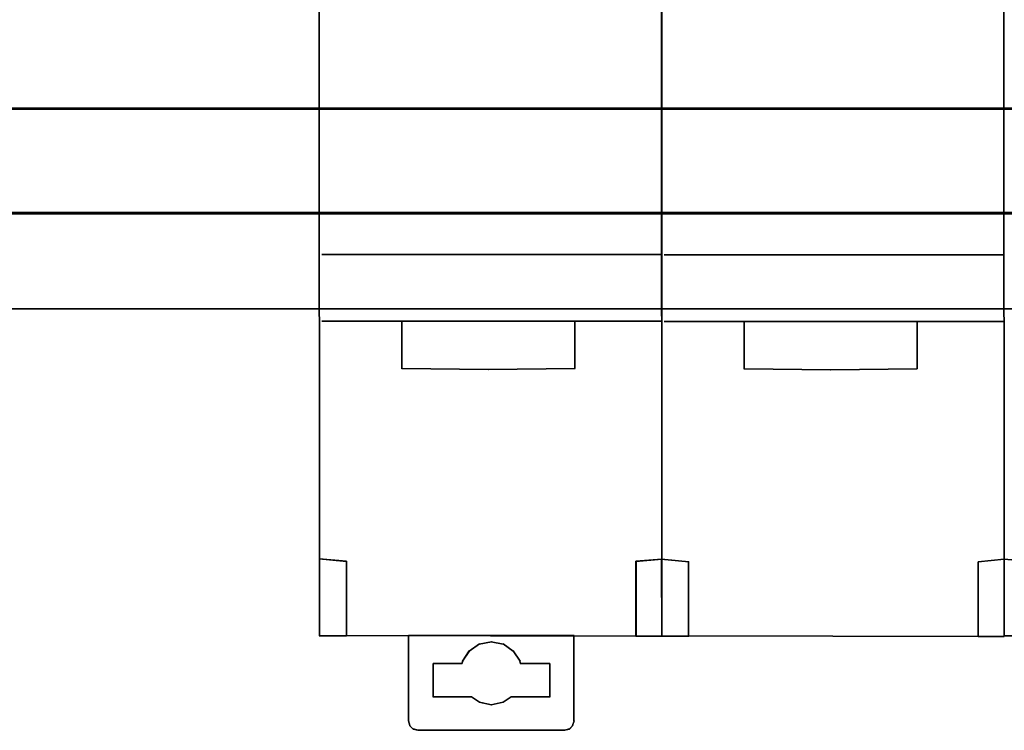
# Model space of a CAD drawing. Header units: millimetres. Extents: x 18084 to 47233, y 38174 to 56392.
# Tile 101 of 253: x 25504 to 25556, y 50573 to 50610. Entities that reach past the tile are written whole.
import ezdxf

# ---------------------------------------------------------------- set-up
doc = ezdxf.new("R2010")
doc.units = ezdxf.units.MM
doc.header["$LTSCALE"] = 100
for name, color, linetype in [('30', 7, 'Continuous'), ('45', 7, 'Continuous'), ('50', 7, 'Continuous')]:
    doc.layers.add(name, color=color, linetype=linetype)

msp = doc.modelspace()

# ---------------------------------------------------------------- linework, layer by layer
at = {"layer": '30', "color": 139}
for points in [[(25163.131, 50605.225), (25598.441, 50605.225), (25163.131, 50605.225)], [(25163.131, 50605.225), (25598.441, 50605.225), (25163.131, 50605.225)], [(25163.131, 50599.744), (25598.441, 50599.744), (25163.131, 50599.744)], [(25163.131, 50599.744), (25598.441, 50599.744), (25163.131, 50599.744)]]:
    msp.add_lwpolyline(points, close=True, dxfattribs=at)
at = {"layer": '30', "color": 7}
msp.add_lwpolyline([(25598.441, 50605.225), (25163.131, 50605.225), (25163.131, 50605.039), (25163.131, 50602.838), (25163.131, 50599.674), (25163.315, 50599.674), (25598.257, 50599.674), (25598.441, 50599.674), (25598.441, 50602.838), (25598.441, 50605.039), (25598.441, 50605.225)], close=True, dxfattribs=at)
msp.add_lwpolyline([(25598.441, 50605.225), (25163.131, 50605.225), (25163.131, 50605.039), (25163.131, 50602.838), (25163.131, 50599.674), (25163.315, 50599.674), (25598.257, 50599.674), (25598.441, 50599.674), (25598.441, 50602.838), (25598.441, 50605.039), (25598.441, 50605.225)], close=True, dxfattribs=at)
msp.add_lwpolyline([(25598.441, 50605.225), (25163.131, 50605.225), (25163.131, 50605.039), (25163.131, 50602.838), (25163.131, 50599.674), (25163.315, 50599.674), (25598.257, 50599.674), (25598.441, 50599.674), (25598.441, 50602.838), (25598.441, 50605.039), (25598.441, 50605.225)], close=True, dxfattribs=at)
msp.add_lwpolyline([(25598.441, 50605.225), (25163.131, 50605.225), (25163.131, 50605.039), (25163.131, 50602.838), (25163.131, 50599.674), (25163.315, 50599.674), (25598.257, 50599.674), (25598.441, 50599.674), (25598.441, 50602.838), (25598.441, 50605.039), (25598.441, 50605.225)], close=True, dxfattribs=at)
msp.add_lwpolyline([(25598.441, 50605.225), (25163.131, 50605.225), (25163.131, 50605.039), (25163.131, 50602.838), (25163.131, 50599.674), (25163.315, 50599.674), (25598.257, 50599.674), (25598.441, 50599.674), (25598.441, 50602.838), (25598.441, 50605.039), (25598.441, 50605.225)], close=True, dxfattribs=at)
msp.add_lwpolyline([(25598.441, 50605.225), (25163.131, 50605.225), (25163.131, 50605.039), (25163.131, 50602.838), (25163.131, 50599.674), (25163.315, 50599.674), (25598.257, 50599.674), (25598.441, 50599.674), (25598.441, 50602.838), (25598.441, 50605.039), (25598.441, 50605.225)], close=True, dxfattribs=at)
at = {"layer": '30', "color": 59}
for points in [[(25598.441, 50605.225), (25163.131, 50605.225), (25163.131, 50605.039), (25163.131, 50602.838), (25163.131, 50599.674), (25163.315, 50599.674), (25598.257, 50599.674), (25598.441, 50599.674), (25598.441, 50602.838), (25598.441, 50605.039), (25598.441, 50605.225)], [(25598.441, 50605.225), (25163.131, 50605.225), (25163.131, 50605.039), (25163.131, 50602.838), (25163.131, 50599.674), (25163.315, 50599.674), (25598.257, 50599.674), (25598.441, 50599.674), (25598.441, 50602.838), (25598.441, 50605.039), (25598.441, 50605.225)], [(25598.406, 50605.193), (25163.163, 50605.193), (25163.163, 50605.009), (25163.163, 50602.833), (25163.163, 50599.707), (25163.347, 50599.707), (25598.222, 50599.707), (25598.406, 50599.707), (25598.406, 50602.833), (25598.406, 50605.009), (25598.406, 50605.193)], [(25598.406, 50605.193), (25163.163, 50605.193), (25163.163, 50605.009), (25163.163, 50602.833), (25163.163, 50599.707), (25163.347, 50599.707), (25598.222, 50599.707), (25598.406, 50599.707), (25598.406, 50602.833), (25598.406, 50605.009), (25598.406, 50605.193)]]:
    msp.add_lwpolyline(points, close=True, dxfattribs=at)
at = {"layer": '30', "color": 7}
msp.add_lwpolyline([(25163.131, 50605.158), (25598.441, 50605.158)], dxfattribs=at)
msp.add_lwpolyline([(25163.131, 50605.158), (25598.441, 50605.158)], dxfattribs=at)
msp.add_lwpolyline([(25163.131, 50605.158), (25598.441, 50605.158)], dxfattribs=at)
msp.add_lwpolyline([(25163.131, 50605.158), (25598.441, 50605.158)], dxfattribs=at)
msp.add_lwpolyline([(25163.131, 50605.158), (25598.441, 50605.158)], dxfattribs=at)
msp.add_lwpolyline([(25163.131, 50605.158), (25598.441, 50605.158)], dxfattribs=at)
at = {"layer": '30', "color": 59}
msp.add_lwpolyline([(25163.131, 50605.158), (25598.441, 50605.158)], dxfattribs=at)
msp.add_lwpolyline([(25163.131, 50605.158), (25598.441, 50605.158)], dxfattribs=at)
at = {"layer": '45', "color": 59}
for p, q in [((25519.717, 50642.334), (25519.744, 50577.503)), ((25519.744, 50577.503), (25519.717, 50642.334)), ((25519.717, 50642.334), (25519.744, 50577.503)), ((25519.744, 50577.503), (25519.717, 50642.334)), ((25537.692, 50642.377), (25537.721, 50577.558)), ((25537.721, 50577.558), (25537.692, 50642.377)), ((25537.692, 50642.377), (25537.721, 50577.558)), ((25537.721, 50577.558), (25537.692, 50642.377)), ((25537.709, 50642.322), (25537.736, 50577.493)), ((25537.736, 50577.493), (25537.709, 50642.322)), ((25537.709, 50642.322), (25537.736, 50577.493)), ((25537.736, 50577.493), (25537.709, 50642.322)), ((25555.683, 50642.305), (25555.713, 50577.476)), ((25555.713, 50577.476), (25555.683, 50642.305)), ((25555.683, 50642.305), (25555.713, 50577.476)), ((25555.713, 50577.476), (25555.683, 50642.305)), ((25533.165, 50594.015), (25524.077, 50594.015)), ((25524.077, 50594.015), (25524.077, 50591.538)), ((25533.165, 50594.015), (25524.077, 50594.015)), ((25524.077, 50594.015), (25524.077, 50591.538)), ((25533.165, 50591.543), (25533.165, 50594.015)), ((25533.165, 50591.543), (25533.165, 50594.015)), ((25524.077, 50591.538), (25528.624, 50591.494)), ((25524.077, 50591.538), (25528.624, 50591.494)), ((25528.624, 50591.494), (25533.165, 50591.543)), ((25528.624, 50591.494), (25533.165, 50591.543)), ((25533.165, 50591.543), (25533.165, 50591.543)), ((25533.165, 50591.543), (25533.165, 50591.543)), ((25519.732, 50581.536), (25519.737, 50577.508)), ((25521.168, 50581.415), (25519.732, 50581.536)), ((25519.732, 50581.536), (25519.732, 50581.536)), ((25519.732, 50581.536), (25519.737, 50577.508)), ((25521.168, 50581.415), (25519.732, 50581.536)), ((25519.732, 50581.536), (25519.732, 50581.536)), ((25521.168, 50577.508), (25521.168, 50581.415)), ((25521.168, 50577.508), (25521.168, 50581.415)), ((25537.736, 50577.493), (25519.732, 50577.516)), ((25519.732, 50577.516), (25537.736, 50577.493)), ((25537.736, 50577.493), (25519.732, 50577.516)), ((25519.732, 50577.516), (25537.736, 50577.493)), ((25519.737, 50577.508), (25521.168, 50577.508)), ((25519.737, 50577.508), (25521.168, 50577.508)), ((25555.713, 50577.476), (25537.709, 50577.506)), ((25537.709, 50577.506), (25555.713, 50577.476)), ((25555.713, 50577.476), (25537.709, 50577.506)), ((25537.709, 50577.506), (25555.713, 50577.476)), ((25537.736, 50577.493), (25537.736, 50577.493)), ((25537.736, 50577.493), (25537.736, 50577.493)), ((25555.701, 50577.498), (25572.358, 50577.481)), ((25572.358, 50577.481), (25555.701, 50577.498)), ((25555.701, 50577.498), (25555.701, 50577.498)), ((25555.701, 50577.498), (25572.358, 50577.481)), ((25572.358, 50577.481), (25555.701, 50577.498)), ((25555.701, 50577.498), (25555.701, 50577.498)), ((25555.713, 50577.476), (25555.713, 50577.476)), ((25555.713, 50577.476), (25555.713, 50577.476))]:
    msp.add_line(p, q, dxfattribs=at)
at = {"layer": '45', "color": 7}
for p, q in [((25519.879, 50597.524), (25537.731, 50597.524)), ((25537.731, 50597.524), (25519.879, 50597.524)), ((25519.879, 50597.524), (25519.879, 50597.524)), ((25519.879, 50597.524), (25537.731, 50597.524)), ((25537.731, 50597.524), (25519.879, 50597.524)), ((25519.879, 50597.524), (25519.879, 50597.524)), ((25537.855, 50597.514), (25555.706, 50597.514)), ((25555.706, 50597.514), (25537.855, 50597.514)), ((25537.855, 50597.514), (25537.855, 50597.514)), ((25537.855, 50597.514), (25555.706, 50597.514)), ((25555.706, 50597.514), (25537.855, 50597.514)), ((25537.855, 50597.514), (25537.855, 50597.514)), ((25537.731, 50594.023), (25519.879, 50594.023)), ((25519.879, 50594.023), (25537.731, 50594.023)), ((25537.731, 50594.023), (25519.879, 50594.023)), ((25519.879, 50594.023), (25537.731, 50594.023)), ((25524.072, 50591.534), (25524.072, 50594.023)), ((25524.072, 50594.023), (25524.072, 50591.534)), ((25524.072, 50591.534), (25524.072, 50594.023)), ((25524.072, 50594.023), (25524.072, 50591.534)), ((25533.158, 50594.023), (25533.158, 50591.539)), ((25533.158, 50591.539), (25533.158, 50594.023)), ((25533.158, 50594.023), (25533.158, 50594.023)), ((25533.158, 50594.023), (25533.158, 50591.539)), ((25533.158, 50591.539), (25533.158, 50594.023)), ((25533.158, 50594.023), (25533.158, 50594.023)), ((25537.731, 50594.023), (25537.731, 50594.023)), ((25537.731, 50594.023), (25537.731, 50594.023)), ((25555.706, 50594.005), (25537.855, 50594.005)), ((25537.855, 50594.005), (25555.706, 50594.005)), ((25555.706, 50594.005), (25537.855, 50594.005)), ((25537.855, 50594.005), (25555.706, 50594.005)), ((25542.047, 50591.516), (25542.047, 50594.005)), ((25542.047, 50594.005), (25542.047, 50591.516)), ((25542.047, 50591.516), (25542.047, 50594.005)), ((25542.047, 50594.005), (25542.047, 50591.516)), ((25551.139, 50594), (25542.052, 50594)), ((25542.052, 50594), (25542.052, 50591.523)), ((25551.139, 50594), (25542.052, 50594)), ((25542.052, 50594), (25542.052, 50591.523)), ((25551.132, 50594.005), (25551.132, 50591.524)), ((25551.132, 50591.524), (25551.132, 50594.005)), ((25551.132, 50594.005), (25551.132, 50594.005)), ((25551.132, 50594.005), (25551.132, 50591.524)), ((25551.132, 50591.524), (25551.132, 50594.005)), ((25551.132, 50594.005), (25551.132, 50594.005)), ((25551.139, 50591.528), (25551.139, 50594)), ((25551.139, 50591.528), (25551.139, 50594)), ((25555.706, 50594.005), (25555.706, 50594.005)), ((25555.706, 50594.005), (25555.706, 50594.005)), ((25524.072, 50591.546), (25528.629, 50591.489)), ((25528.629, 50591.489), (25524.072, 50591.546)), ((25524.072, 50591.546), (25524.072, 50591.546)), ((25524.072, 50591.546), (25528.629, 50591.489)), ((25528.629, 50591.489), (25524.072, 50591.546)), ((25524.072, 50591.546), (25524.072, 50591.546)), ((25524.072, 50591.534), (25524.072, 50591.534)), ((25524.072, 50591.534), (25524.072, 50591.534)), ((25528.616, 50591.489), (25533.17, 50591.551)), ((25533.17, 50591.551), (25528.616, 50591.489)), ((25528.616, 50591.489), (25533.17, 50591.551)), ((25533.17, 50591.551), (25528.616, 50591.489)), ((25528.616, 50591.489), (25528.616, 50591.489)), ((25528.616, 50591.489), (25528.616, 50591.489)), ((25542.047, 50591.531), (25546.605, 50591.479)), ((25546.605, 50591.479), (25542.047, 50591.531)), ((25542.047, 50591.531), (25542.047, 50591.531)), ((25542.047, 50591.531), (25546.605, 50591.479)), ((25546.605, 50591.479), (25542.047, 50591.531)), ((25542.047, 50591.531), (25542.047, 50591.531)), ((25542.047, 50591.516), (25542.047, 50591.516)), ((25542.047, 50591.516), (25542.047, 50591.516)), ((25542.052, 50591.523), (25546.598, 50591.484)), ((25542.052, 50591.523), (25546.598, 50591.484)), ((25546.593, 50591.479), (25551.144, 50591.536)), ((25551.144, 50591.536), (25546.593, 50591.479)), ((25546.593, 50591.479), (25551.144, 50591.536)), ((25551.144, 50591.536), (25546.593, 50591.479)), ((25546.593, 50591.479), (25546.593, 50591.479)), ((25546.593, 50591.479), (25546.593, 50591.479)), ((25546.598, 50591.484), (25551.139, 50591.528)), ((25546.598, 50591.484), (25551.139, 50591.528)), ((25551.139, 50591.528), (25551.139, 50591.528)), ((25551.139, 50591.528), (25551.139, 50591.528)), ((25519.727, 50581.541), (25519.733, 50577.503)), ((25521.173, 50581.419), (25519.727, 50581.541)), ((25519.727, 50581.541), (25519.727, 50581.541)), ((25521.173, 50581.409), (25519.727, 50581.541)), ((25519.727, 50581.541), (25521.173, 50581.409)), ((25519.727, 50581.541), (25519.733, 50577.503)), ((25521.173, 50581.419), (25519.727, 50581.541)), ((25519.727, 50581.541), (25519.727, 50581.541)), ((25521.173, 50581.409), (25519.727, 50581.541)), ((25519.727, 50581.541), (25521.173, 50581.409)), ((25521.161, 50577.503), (25521.161, 50581.427)), ((25521.161, 50581.427), (25521.161, 50577.503)), ((25521.161, 50577.503), (25521.161, 50581.427)), ((25521.161, 50581.427), (25521.161, 50577.503)), ((25521.173, 50577.503), (25521.173, 50581.419)), ((25521.173, 50577.503), (25521.173, 50581.419)), ((25521.173, 50581.409), (25521.173, 50581.409)), ((25521.173, 50581.409), (25521.173, 50581.409)), ((25537.736, 50581.536), (25536.367, 50581.42)), ((25536.367, 50581.409), (25537.736, 50581.536)), ((25537.736, 50581.536), (25536.367, 50581.409)), ((25537.736, 50581.536), (25536.367, 50581.42)), ((25536.367, 50581.409), (25537.736, 50581.536)), ((25537.736, 50581.536), (25536.367, 50581.409)), ((25536.367, 50581.422), (25536.367, 50578.516)), ((25536.367, 50578.516), (25536.367, 50581.422)), ((25536.367, 50581.422), (25536.367, 50581.422)), ((25536.367, 50581.422), (25536.367, 50578.516)), ((25536.367, 50578.516), (25536.367, 50581.422)), ((25536.367, 50581.422), (25536.367, 50581.422)), ((25536.367, 50581.42), (25536.367, 50578.519)), ((25536.367, 50581.42), (25536.367, 50581.42)), ((25536.367, 50581.42), (25536.367, 50578.519)), ((25536.367, 50581.42), (25536.367, 50581.42)), ((25536.367, 50581.409), (25536.367, 50581.409)), ((25536.367, 50581.409), (25536.367, 50581.409)), ((25537.731, 50581.531), (25536.372, 50581.415)), ((25537.731, 50581.531), (25536.372, 50581.415)), ((25536.372, 50581.415), (25536.372, 50578.522)), ((25536.372, 50581.415), (25536.372, 50581.415)), ((25536.372, 50581.415), (25536.372, 50578.522)), ((25536.372, 50581.415), (25536.372, 50581.415)), ((25537.701, 50581.531), (25537.707, 50577.493)), ((25539.15, 50581.398), (25537.701, 50581.531)), ((25537.701, 50581.531), (25537.701, 50581.531)), ((25539.15, 50581.387), (25537.701, 50581.531)), ((25537.701, 50581.531), (25539.15, 50581.387)), ((25537.701, 50581.531), (25537.707, 50577.493)), ((25539.15, 50581.398), (25537.701, 50581.531)), ((25537.701, 50581.531), (25537.701, 50581.531)), ((25539.15, 50581.387), (25537.701, 50581.531)), ((25537.701, 50581.531), (25539.15, 50581.387)), ((25537.706, 50581.526), (25537.712, 50577.498)), ((25539.142, 50581.394), (25537.706, 50581.526)), ((25537.706, 50581.526), (25537.706, 50581.526)), ((25537.706, 50581.526), (25537.712, 50577.498)), ((25539.142, 50581.394), (25537.706, 50581.526)), ((25537.706, 50581.526), (25537.706, 50581.526)), ((25537.731, 50577.498), (25537.731, 50581.531)), ((25537.731, 50577.498), (25537.731, 50581.531)), ((25537.736, 50577.493), (25537.736, 50581.536)), ((25537.736, 50577.493), (25537.736, 50581.536)), ((25539.135, 50577.493), (25539.135, 50581.404)), ((25539.135, 50581.404), (25539.135, 50577.493)), ((25539.135, 50577.493), (25539.135, 50581.404)), ((25539.135, 50581.404), (25539.135, 50577.493)), ((25539.142, 50577.498), (25539.142, 50581.394)), ((25539.142, 50577.498), (25539.142, 50581.394)), ((25539.15, 50577.493), (25539.15, 50581.398)), ((25539.15, 50577.493), (25539.15, 50581.398)), ((25539.15, 50581.387), (25539.15, 50581.387)), ((25539.15, 50581.387), (25539.15, 50581.387)), ((25555.713, 50581.526), (25554.342, 50581.399)), ((25554.342, 50581.387), (25555.713, 50581.526)), ((25555.713, 50581.526), (25554.342, 50581.387)), ((25555.713, 50581.526), (25554.342, 50581.399)), ((25554.342, 50581.387), (25555.713, 50581.526)), ((25555.713, 50581.526), (25554.342, 50581.387)), ((25554.342, 50581.399), (25554.342, 50578.508)), ((25554.342, 50581.399), (25554.342, 50581.399)), ((25554.342, 50581.399), (25554.342, 50578.503)), ((25554.342, 50578.503), (25554.342, 50581.399)), ((25554.342, 50581.399), (25554.342, 50581.399)), ((25554.342, 50581.399), (25554.342, 50578.508)), ((25554.342, 50581.399), (25554.342, 50581.399)), ((25554.342, 50581.399), (25554.342, 50578.503)), ((25554.342, 50578.503), (25554.342, 50581.399)), ((25554.342, 50581.399), (25554.342, 50581.399)), ((25554.342, 50581.387), (25554.342, 50581.387)), ((25554.342, 50581.387), (25554.342, 50581.387)), ((25555.708, 50581.521), (25554.347, 50581.394)), ((25555.708, 50581.521), (25554.347, 50581.394)), ((25554.347, 50581.394), (25554.347, 50578.51)), ((25554.347, 50581.394), (25554.347, 50581.394)), ((25554.347, 50581.394), (25554.347, 50578.51)), ((25554.347, 50581.394), (25554.347, 50581.394)), ((25557.152, 50581.397), (25555.701, 50581.536)), ((25555.701, 50581.536), (25557.152, 50581.397)), ((25557.152, 50581.397), (25555.701, 50581.536)), ((25555.701, 50581.536), (25557.152, 50581.397)), ((25555.708, 50577.481), (25555.708, 50581.521)), ((25555.708, 50577.481), (25555.708, 50581.521)), ((25555.713, 50577.476), (25555.713, 50581.526)), ((25555.713, 50577.476), (25555.713, 50581.526)), ((25536.367, 50578.528), (25536.367, 50577.493)), ((25536.367, 50577.493), (25536.367, 50578.528)), ((25536.367, 50578.528), (25536.367, 50578.528)), ((25536.367, 50578.528), (25536.367, 50577.493)), ((25536.367, 50577.493), (25536.367, 50578.528)), ((25536.367, 50578.528), (25536.367, 50578.528)), ((25536.372, 50578.522), (25536.372, 50577.498)), ((25536.372, 50578.522), (25536.372, 50577.498)), ((25536.367, 50578.519), (25536.367, 50577.493)), ((25536.367, 50578.519), (25536.367, 50577.493)), ((25554.342, 50578.516), (25554.342, 50577.476)), ((25554.342, 50577.476), (25554.342, 50578.516)), ((25554.342, 50578.516), (25554.342, 50578.516)), ((25554.342, 50578.516), (25554.342, 50577.476)), ((25554.342, 50577.476), (25554.342, 50578.516)), ((25554.342, 50578.516), (25554.342, 50578.516)), ((25554.342, 50578.508), (25554.342, 50577.476)), ((25554.342, 50578.508), (25554.342, 50577.476)), ((25554.347, 50578.51), (25554.347, 50577.481)), ((25554.347, 50578.51), (25554.347, 50577.481)), ((25519.733, 50577.503), (25521.173, 50577.503)), ((25519.733, 50577.503), (25521.173, 50577.503)), ((25521.161, 50577.503), (25521.161, 50577.503)), ((25521.161, 50577.503), (25521.161, 50577.503)), ((25524.42, 50573.032), (25524.42, 50577.516)), ((25524.42, 50577.516), (25524.42, 50573.032)), ((25533.12, 50577.516), (25524.42, 50577.516)), ((25524.42, 50577.516), (25524.42, 50573.034)), ((25524.42, 50573.032), (25524.42, 50577.516)), ((25524.42, 50577.516), (25524.42, 50573.032)), ((25533.12, 50577.516), (25524.42, 50577.516)), ((25524.42, 50577.516), (25524.42, 50573.034)), ((25533.108, 50577.516), (25533.108, 50573.032)), ((25533.108, 50573.032), (25533.108, 50577.516)), ((25533.108, 50577.516), (25533.108, 50577.516)), ((25533.108, 50577.516), (25533.108, 50573.032)), ((25533.108, 50573.032), (25533.108, 50577.516)), ((25533.108, 50577.516), (25533.108, 50577.516)), ((25533.12, 50573.034), (25533.12, 50577.516)), ((25533.12, 50577.516), (25533.12, 50577.516)), ((25533.12, 50573.034), (25533.12, 50577.516)), ((25533.12, 50577.516), (25533.12, 50577.516)), ((25536.367, 50577.493), (25537.736, 50577.493)), ((25536.367, 50577.493), (25537.736, 50577.493)), ((25536.372, 50577.498), (25537.731, 50577.498)), ((25536.372, 50577.498), (25537.731, 50577.498)), ((25537.707, 50577.493), (25539.15, 50577.493)), ((25537.707, 50577.493), (25539.15, 50577.493)), ((25537.712, 50577.498), (25539.142, 50577.498)), ((25537.712, 50577.498), (25539.142, 50577.498)), ((25539.135, 50577.493), (25539.135, 50577.493)), ((25539.135, 50577.493), (25539.135, 50577.493)), ((25527.612, 50576.699), (25528.152, 50577.077)), ((25528.152, 50577.077), (25527.612, 50576.699)), ((25527.612, 50576.699), (25528.152, 50577.077)), ((25528.152, 50577.077), (25527.612, 50576.699)), ((25527.616, 50576.712), (25528.144, 50577.077)), ((25527.616, 50576.712), (25528.144, 50577.077)), ((25528.139, 50577.064), (25528.775, 50577.198)), ((25528.775, 50577.198), (25528.139, 50577.064)), ((25528.139, 50577.064), (25528.775, 50577.198)), ((25528.775, 50577.198), (25528.139, 50577.064)), ((25528.139, 50577.064), (25528.139, 50577.064)), ((25528.139, 50577.064), (25528.139, 50577.064)), ((25528.144, 50577.077), (25528.77, 50577.198)), ((25528.144, 50577.077), (25528.77, 50577.198)), ((25528.763, 50577.198), (25529.401, 50577.064)), ((25529.401, 50577.064), (25528.763, 50577.198)), ((25528.763, 50577.198), (25528.763, 50577.198)), ((25528.763, 50577.198), (25529.401, 50577.064)), ((25529.401, 50577.064), (25528.763, 50577.198)), ((25528.763, 50577.198), (25528.763, 50577.198)), ((25528.77, 50577.198), (25529.396, 50577.077)), ((25528.77, 50577.198), (25528.77, 50577.198)), ((25528.77, 50577.198), (25529.396, 50577.077)), ((25528.77, 50577.198), (25528.77, 50577.198)), ((25529.389, 50577.077), (25529.928, 50576.699)), ((25529.928, 50576.699), (25529.389, 50577.077)), ((25529.389, 50577.077), (25529.389, 50577.077)), ((25529.389, 50577.077), (25529.928, 50576.699)), ((25529.928, 50576.699), (25529.389, 50577.077)), ((25529.389, 50577.077), (25529.389, 50577.077)), ((25529.396, 50577.077), (25529.924, 50576.712)), ((25529.396, 50577.077), (25529.924, 50576.712)), ((25554.342, 50577.476), (25555.713, 50577.476)), ((25554.342, 50577.476), (25555.713, 50577.476)), ((25554.347, 50577.481), (25555.708, 50577.481)), ((25554.347, 50577.481), (25555.708, 50577.481)), ((25527.26, 50576.166), (25527.625, 50576.712)), ((25527.625, 50576.712), (25527.26, 50576.166)), ((25527.26, 50576.166), (25527.625, 50576.712)), ((25527.625, 50576.712), (25527.26, 50576.166)), ((25527.263, 50576.177), (25527.616, 50576.712)), ((25527.263, 50576.177), (25527.616, 50576.712)), ((25527.612, 50576.699), (25527.612, 50576.699)), ((25527.612, 50576.699), (25527.612, 50576.699)), ((25529.915, 50576.712), (25530.281, 50576.166)), ((25530.281, 50576.166), (25529.915, 50576.712)), ((25529.915, 50576.712), (25529.915, 50576.712)), ((25529.915, 50576.712), (25530.281, 50576.166)), ((25530.281, 50576.166), (25529.915, 50576.712)), ((25529.915, 50576.712), (25529.915, 50576.712)), ((25529.924, 50576.712), (25530.278, 50576.177)), ((25529.924, 50576.712), (25530.278, 50576.177)), ((25527.245, 50576.047), (25525.717, 50576.047)), ((25525.717, 50576.047), (25527.245, 50576.047)), ((25525.717, 50576.047), (25525.717, 50574.285)), ((25525.717, 50574.285), (25525.717, 50576.047)), ((25525.717, 50576.047), (25525.717, 50576.047)), ((25527.245, 50576.047), (25525.717, 50576.047)), ((25525.717, 50576.047), (25527.245, 50576.047)), ((25525.717, 50576.047), (25525.717, 50574.285)), ((25525.717, 50574.285), (25525.717, 50576.047)), ((25525.717, 50576.047), (25525.717, 50576.047)), ((25525.717, 50574.288), (25525.717, 50576.044)), ((25525.717, 50576.044), (25527.235, 50576.044)), ((25525.717, 50574.288), (25525.717, 50576.044)), ((25525.717, 50576.044), (25527.235, 50576.044)), ((25527.232, 50576.034), (25527.272, 50576.178)), ((25527.272, 50576.178), (25527.232, 50576.034)), ((25527.232, 50576.034), (25527.272, 50576.178)), ((25527.272, 50576.178), (25527.232, 50576.034)), ((25527.232, 50576.034), (25527.232, 50576.034)), ((25527.232, 50576.034), (25527.232, 50576.034)), ((25527.235, 50576.044), (25527.263, 50576.177)), ((25527.235, 50576.044), (25527.263, 50576.177)), ((25527.245, 50576.047), (25527.245, 50576.047)), ((25527.245, 50576.047), (25527.245, 50576.047)), ((25527.26, 50576.166), (25527.26, 50576.166)), ((25527.26, 50576.166), (25527.26, 50576.166)), ((25530.268, 50576.178), (25530.308, 50576.034)), ((25530.308, 50576.034), (25530.268, 50576.178)), ((25530.268, 50576.178), (25530.268, 50576.178)), ((25530.268, 50576.178), (25530.308, 50576.034)), ((25530.308, 50576.034), (25530.268, 50576.178)), ((25530.268, 50576.178), (25530.268, 50576.178)), ((25530.278, 50576.177), (25530.305, 50576.044)), ((25530.278, 50576.177), (25530.305, 50576.044)), ((25531.851, 50576.047), (25530.296, 50576.047)), ((25530.296, 50576.047), (25531.851, 50576.047)), ((25531.851, 50576.047), (25530.296, 50576.047)), ((25530.296, 50576.047), (25531.851, 50576.047)), ((25530.305, 50576.044), (25531.851, 50576.044)), ((25530.305, 50576.044), (25531.851, 50576.044)), ((25531.838, 50576.047), (25531.838, 50574.285)), ((25531.838, 50574.285), (25531.838, 50576.047)), ((25531.838, 50576.047), (25531.838, 50576.047)), ((25531.838, 50576.047), (25531.838, 50574.285)), ((25531.838, 50574.285), (25531.838, 50576.047)), ((25531.838, 50576.047), (25531.838, 50576.047)), ((25531.851, 50576.047), (25531.851, 50576.047)), ((25531.851, 50576.047), (25531.851, 50576.047)), ((25531.851, 50576.044), (25531.851, 50574.288)), ((25531.851, 50576.044), (25531.851, 50574.288)), ((25526.311, 50574.297), (25525.717, 50574.297)), ((25525.717, 50574.297), (25526.311, 50574.297)), ((25526.311, 50574.297), (25525.717, 50574.297)), ((25525.717, 50574.297), (25526.311, 50574.297)), ((25526.299, 50574.288), (25525.717, 50574.288)), ((25526.299, 50574.288), (25525.717, 50574.288)), ((25527.749, 50574.297), (25526.298, 50574.297)), ((25526.298, 50574.297), (25527.749, 50574.297)), ((25527.749, 50574.297), (25526.298, 50574.297)), ((25526.298, 50574.297), (25527.749, 50574.297)), ((25527.742, 50574.288), (25526.299, 50574.288)), ((25527.742, 50574.288), (25526.299, 50574.288)), ((25526.311, 50574.297), (25526.311, 50574.297)), ((25526.311, 50574.297), (25526.311, 50574.297)), ((25528.152, 50574.017), (25527.737, 50574.297)), ((25527.737, 50574.297), (25528.152, 50574.017)), ((25528.152, 50574.017), (25527.737, 50574.297)), ((25527.737, 50574.297), (25528.152, 50574.017)), ((25528.144, 50574.018), (25527.742, 50574.288)), ((25528.144, 50574.018), (25527.742, 50574.288)), ((25527.749, 50574.297), (25527.749, 50574.297)), ((25527.749, 50574.297), (25527.749, 50574.297)), ((25528.775, 50573.885), (25528.139, 50574.029)), ((25528.139, 50574.029), (25528.775, 50573.885)), ((25528.775, 50573.885), (25528.139, 50574.029)), ((25528.139, 50574.029), (25528.775, 50573.885)), ((25528.77, 50573.885), (25528.144, 50574.018)), ((25528.77, 50573.885), (25528.144, 50574.018)), ((25528.152, 50574.017), (25528.152, 50574.017)), ((25528.152, 50574.017), (25528.152, 50574.017)), ((25529.401, 50574.029), (25528.763, 50573.885)), ((25528.763, 50573.885), (25529.401, 50574.029)), ((25529.401, 50574.029), (25528.763, 50573.885)), ((25528.763, 50573.885), (25529.401, 50574.029)), ((25529.396, 50574.018), (25528.77, 50573.885)), ((25529.396, 50574.018), (25528.77, 50573.885)), ((25528.775, 50573.885), (25528.775, 50573.885)), ((25528.775, 50573.885), (25528.775, 50573.885)), ((25529.809, 50574.297), (25529.389, 50574.017)), ((25529.389, 50574.017), (25529.809, 50574.297)), ((25529.809, 50574.297), (25529.389, 50574.017)), ((25529.389, 50574.017), (25529.809, 50574.297)), ((25529.804, 50574.288), (25529.396, 50574.018)), ((25529.804, 50574.288), (25529.396, 50574.018)), ((25529.401, 50574.029), (25529.401, 50574.029)), ((25529.401, 50574.029), (25529.401, 50574.029)), ((25531.247, 50574.297), (25529.796, 50574.297)), ((25529.796, 50574.297), (25531.247, 50574.297)), ((25531.247, 50574.297), (25529.796, 50574.297)), ((25529.796, 50574.297), (25531.247, 50574.297)), ((25531.247, 50574.288), (25529.804, 50574.288)), ((25531.247, 50574.288), (25529.804, 50574.288)), ((25529.809, 50574.297), (25529.809, 50574.297)), ((25529.809, 50574.297), (25529.809, 50574.297)), ((25531.851, 50574.297), (25531.235, 50574.297)), ((25531.235, 50574.297), (25531.851, 50574.297)), ((25531.851, 50574.297), (25531.235, 50574.297)), ((25531.235, 50574.297), (25531.851, 50574.297)), ((25531.247, 50574.297), (25531.247, 50574.297)), ((25531.247, 50574.297), (25531.247, 50574.297)), ((25531.851, 50574.288), (25531.247, 50574.288)), ((25531.851, 50574.288), (25531.247, 50574.288)), ((25531.851, 50574.297), (25531.851, 50574.297)), ((25531.851, 50574.297), (25531.851, 50574.297)), ((25524.497, 50572.791), (25524.42, 50573.044)), ((25524.42, 50573.044), (25524.497, 50572.791)), ((25524.497, 50572.791), (25524.42, 50573.044)), ((25524.42, 50573.044), (25524.497, 50572.791)), ((25524.42, 50573.034), (25524.485, 50572.791)), ((25524.42, 50573.034), (25524.485, 50572.791)), ((25524.42, 50573.032), (25524.42, 50573.032)), ((25524.42, 50573.032), (25524.42, 50573.032)), ((25533.12, 50573.044), (25533.043, 50572.791)), ((25533.043, 50572.791), (25533.12, 50573.044)), ((25533.12, 50573.044), (25533.043, 50572.791)), ((25533.043, 50572.791), (25533.12, 50573.044)), ((25533.055, 50572.791), (25533.12, 50573.034)), ((25533.055, 50572.791), (25533.12, 50573.034)), ((25533.12, 50573.044), (25533.12, 50573.044)), ((25533.12, 50573.044), (25533.12, 50573.044)), ((25524.676, 50572.607), (25524.485, 50572.803)), ((25524.485, 50572.803), (25524.676, 50572.607)), ((25524.676, 50572.607), (25524.485, 50572.803)), ((25524.485, 50572.803), (25524.676, 50572.607)), ((25524.485, 50572.791), (25524.665, 50572.609)), ((25524.485, 50572.791), (25524.665, 50572.609)), ((25524.497, 50572.791), (25524.497, 50572.791)), ((25524.497, 50572.791), (25524.497, 50572.791)), ((25524.927, 50572.543), (25524.664, 50572.62)), ((25524.664, 50572.62), (25524.927, 50572.543)), ((25524.927, 50572.543), (25524.664, 50572.62)), ((25524.664, 50572.62), (25524.927, 50572.543)), ((25524.665, 50572.609), (25524.915, 50572.543)), ((25524.665, 50572.609), (25524.915, 50572.543)), ((25524.676, 50572.607), (25524.676, 50572.607)), ((25524.676, 50572.607), (25524.676, 50572.607)), ((25532.626, 50572.555), (25524.914, 50572.555)), ((25524.914, 50572.555), (25532.626, 50572.555)), ((25532.626, 50572.555), (25524.914, 50572.555)), ((25524.914, 50572.555), (25532.626, 50572.555)), ((25524.915, 50572.543), (25532.625, 50572.543)), ((25524.915, 50572.543), (25532.625, 50572.543)), ((25524.927, 50572.543), (25524.927, 50572.543)), ((25524.927, 50572.543), (25524.927, 50572.543)), ((25532.877, 50572.62), (25532.613, 50572.543)), ((25532.613, 50572.543), (25532.877, 50572.62)), ((25532.877, 50572.62), (25532.613, 50572.543)), ((25532.613, 50572.543), (25532.877, 50572.62)), ((25532.625, 50572.543), (25532.876, 50572.609)), ((25532.625, 50572.543), (25532.876, 50572.609)), ((25532.626, 50572.555), (25532.626, 50572.555)), ((25532.626, 50572.555), (25532.626, 50572.555)), ((25533.056, 50572.803), (25532.864, 50572.607)), ((25532.864, 50572.607), (25533.056, 50572.803)), ((25533.056, 50572.803), (25532.864, 50572.607)), ((25532.864, 50572.607), (25533.056, 50572.803)), ((25532.876, 50572.609), (25533.055, 50572.791)), ((25532.876, 50572.609), (25533.055, 50572.791)), ((25532.877, 50572.62), (25532.877, 50572.62)), ((25532.877, 50572.62), (25532.877, 50572.62)), ((25533.056, 50572.803), (25533.056, 50572.803)), ((25533.056, 50572.803), (25533.056, 50572.803))]:
    msp.add_line(p, q, dxfattribs=at)
at = {"layer": '50', "color": 59}
msp.add_lwpolyline([(25164.711, 50639.782), (25596.861, 50639.782), (25596.861, 50594.677), (25164.711, 50594.677), (25164.711, 50639.782)], close=True, dxfattribs=at)
msp.add_lwpolyline([(25164.711, 50639.782), (25596.861, 50639.782), (25596.861, 50594.677), (25164.711, 50594.677), (25164.711, 50639.782)], close=True, dxfattribs=at)
at = {"layer": '50', "color": 7}
msp.add_lwpolyline([(25164.711, 50594.679), (25596.861, 50594.679)], dxfattribs=at)
msp.add_lwpolyline([(25164.711, 50594.679), (25596.861, 50594.679)], dxfattribs=at)

doc.saveas('drawing.dxf')
